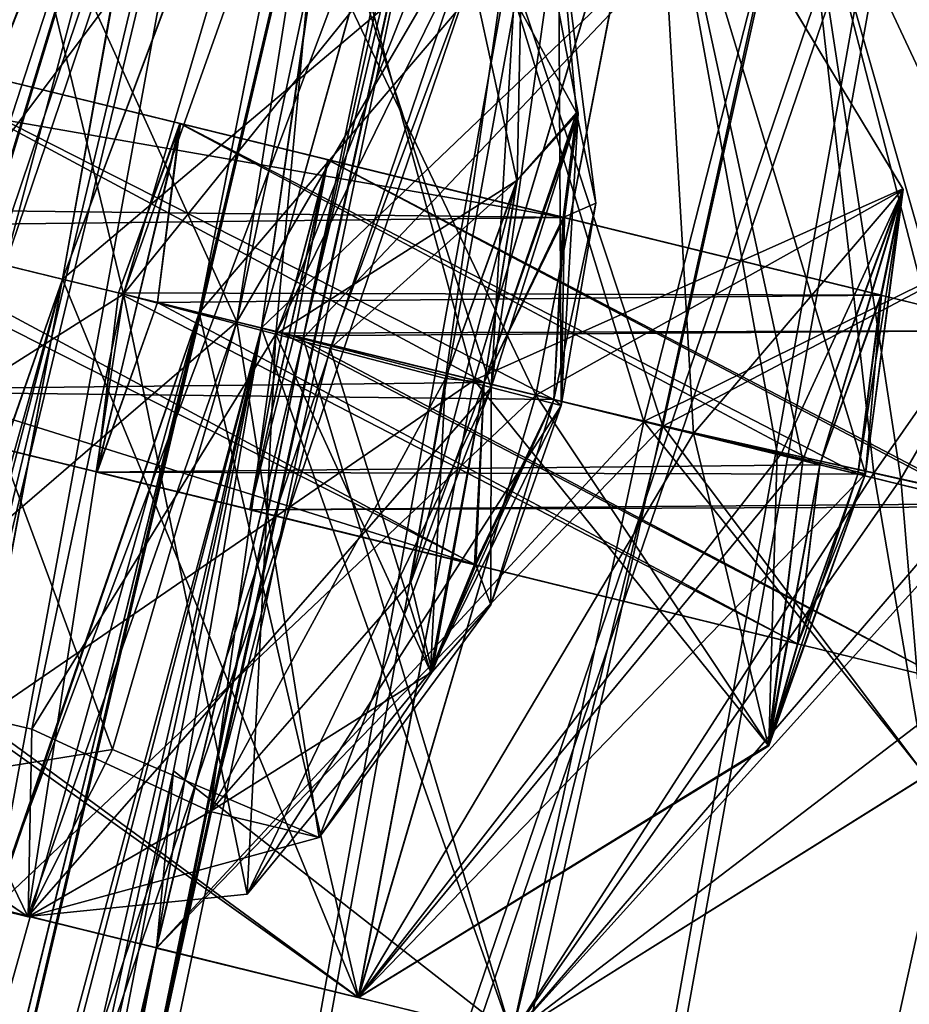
# Model space of a CAD drawing. Header units: millimetres. Extents: x -12 to 310, y -379 to 242.
# Tile 183 of 256: x 147.98 to 150.46, y 168.42 to 171.17. Entities that reach past the tile are written whole.
import ezdxf

# ---------------------------------------------------------------- set-up
doc = ezdxf.new("R2010")
doc.units = ezdxf.units.MM
doc.header["$LTSCALE"] = 65.185185
for name, color, linetype in [('5171', 7, 'CONTINUOUS'), ('5570', 7, 'CONTINUOUS'), ('5571', 7, 'CONTINUOUS'), ('5572', 7, 'CONTINUOUS'), ('5573', 7, 'CONTINUOUS'), ('5574', 7, 'CONTINUOUS'), ('5575', 7, 'CONTINUOUS'), ('5577', 7, 'CONTINUOUS'), ('5586', 7, 'CONTINUOUS'), ('5587', 7, 'CONTINUOUS'), ('5588', 7, 'CONTINUOUS'), ('5589', 7, 'CONTINUOUS'), ('5590', 7, 'CONTINUOUS'), ('5591', 7, 'CONTINUOUS'), ('5592', 7, 'CONTINUOUS'), ('5593', 7, 'CONTINUOUS'), ('5602', 7, 'CONTINUOUS'), ('5603', 7, 'CONTINUOUS'), ('5604', 7, 'CONTINUOUS'), ('5605', 7, 'CONTINUOUS'), ('5607', 7, 'CONTINUOUS'), ('5608', 7, 'CONTINUOUS'), ('5609', 7, 'CONTINUOUS'), ('5618', 7, 'CONTINUOUS'), ('5619', 7, 'CONTINUOUS'), ('5620', 7, 'CONTINUOUS'), ('5621', 7, 'CONTINUOUS'), ('5622', 7, 'CONTINUOUS'), ('5623', 7, 'CONTINUOUS'), ('5624', 7, 'CONTINUOUS'), ('5634', 7, 'CONTINUOUS'), ('5635', 7, 'CONTINUOUS'), ('5636', 7, 'CONTINUOUS'), ('5637', 7, 'CONTINUOUS'), ('5638', 7, 'CONTINUOUS'), ('5639', 7, 'CONTINUOUS'), ('5640', 7, 'CONTINUOUS'), ('5641', 7, 'CONTINUOUS'), ('5650', 7, 'CONTINUOUS'), ('5651', 7, 'CONTINUOUS'), ('5652', 7, 'CONTINUOUS'), ('5653', 7, 'CONTINUOUS'), ('5655', 7, 'CONTINUOUS'), ('5656', 7, 'CONTINUOUS'), ('5657', 7, 'CONTINUOUS'), ('5760', 7, 'CONTINUOUS'), ('5764', 7, 'CONTINUOUS'), ('5766', 7, 'CONTINUOUS')]:
    doc.layers.add(name, color=color, linetype=linetype)

msp = doc.modelspace()

# ---------------------------------------------------------------- linework, layer by layer
at = {"layer": '5171', "linetype": 'CONTINUOUS'}
for points in [[(145.6798, 163.313, -180.1891), (148.4458, 172.4162, -178.6147), (143.4688, 157.0943, -180.5575), (145.6798, 163.313, -180.1891)], [(148.4458, 172.4162, -178.6147), (148.0951, 170.443, -177.6891), (143.4688, 157.0943, -180.5575), (148.4458, 172.4162, -178.6147)], [(144.1025, 156.161, -156.4741), (148.4497, 172.4153, -155.2903), (145.6798, 163.313, -153.6891), (144.1025, 156.161, -156.4741)], [(148.4497, 172.4153, -155.2903), (144.1025, 156.161, -156.4741), (148.0951, 170.443, -156.1891), (148.4497, 172.4153, -155.2903)], [(147.714, 170.5364, -180.1891), (148.4458, 172.4162, -178.6147), (145.6798, 163.313, -180.1891), (147.714, 170.5364, -180.1891)], [(148.4497, 172.4153, -155.2903), (147.714, 170.5364, -153.6891), (145.6798, 163.313, -153.6891), (148.4497, 172.4153, -155.2903)], [(147.9287, 171.7787, -180.7222), (148.4458, 172.4162, -178.6147), (147.714, 170.5364, -180.1891), (147.9287, 171.7787, -180.7222)], [(147.714, 170.5364, -153.6891), (148.4497, 172.4153, -155.2903), (147.9279, 171.7649, -153.1699), (147.714, 170.5364, -153.6891)], [(148.0951, 170.443, -177.6891), (148.4458, 172.4162, -178.6147), (148.7132, 172.0924, -175.9961), (148.0951, 170.443, -177.6891)], [(148.7144, 172.0924, -157.8922), (148.4497, 172.4153, -155.2903), (148.0951, 170.443, -156.1891), (148.7144, 172.0924, -157.8922)], [(148.4763, 170.3496, -174.1891), (148.9353, 172.2963, -174.2796), (146.7626, 163.0477, -174.1891), (148.4763, 170.3496, -174.1891)], [(146.7626, 163.0477, -174.1891), (148.9353, 172.2963, -174.2796), (148.6495, 170.3072, -171.6891), (146.7626, 163.0477, -174.1891)], [(148.9382, 172.2956, -159.6335), (148.4763, 170.3496, -159.6891), (146.7626, 163.0477, -159.6891), (148.9382, 172.2956, -159.6335)], [(148.9382, 172.2956, -159.6335), (146.7626, 163.0477, -159.6891), (148.6495, 170.3072, -162.1891), (148.9382, 172.2956, -159.6335)], [(148.722, 171.5861, -174.724), (148.9353, 172.2963, -174.2796), (148.4763, 170.3496, -174.1891), (148.722, 171.5861, -174.724)], [(148.4763, 170.3496, -159.6891), (148.9382, 172.2956, -159.6335), (148.7207, 171.5772, -159.1634), (148.4763, 170.3496, -159.6891)], [(148.6495, 170.3072, -171.6891), (148.9353, 172.2963, -174.2796), (149.1199, 171.9934, -169.9727), (148.6495, 170.3072, -171.6891)], [(149.1206, 171.9935, -163.9278), (148.9382, 172.2956, -159.6335), (148.6495, 170.3072, -162.1891), (149.1206, 171.9935, -163.9278)], [(145.6909, 156.1031, -168.4394), (149.2259, 172.2251, -167.0134), (147.2729, 162.9226, -165.6891), (145.6909, 156.1031, -168.4394)], [(149.2259, 172.2251, -167.0134), (145.6909, 156.1031, -168.4394), (147.2729, 162.9226, -168.1891), (149.2259, 172.2251, -167.0134)], [(149.2259, 172.2251, -167.0134), (148.766, 170.2787, -165.6891), (147.2729, 162.9226, -165.6891), (149.2259, 172.2251, -167.0134)], [(148.766, 170.2787, -168.1891), (149.2259, 172.2251, -167.0134), (147.2729, 162.9226, -168.1891), (148.766, 170.2787, -168.1891)], [(148.766, 170.2787, -165.6891), (149.2259, 172.2251, -167.0134), (149.1206, 171.9935, -163.9278), (148.766, 170.2787, -165.6891)], [(149.0353, 171.5008, -168.7155), (149.2259, 172.2251, -167.0134), (148.766, 170.2787, -168.1891), (149.0353, 171.5008, -168.7155)], [(148.0951, 170.443, -177.6891), (146.1939, 163.187, -177.6891), (143.0649, 156.0488, -180.6307), (148.0951, 170.443, -177.6891)], [(143.4688, 157.0943, -180.5575), (148.0951, 170.443, -177.6891), (143.0649, 156.0488, -180.6307), (143.4688, 157.0943, -180.5575)], [(148.0951, 170.443, -156.1891), (144.1025, 156.161, -156.4741), (146.1939, 163.187, -156.1891), (148.0951, 170.443, -156.1891)], [(147.864, 169.2145, -156.7126), (148.0951, 170.443, -156.1891), (146.1939, 163.187, -156.1891), (147.864, 169.2145, -156.7126)], [(148.0951, 170.443, -177.6891), (147.8618, 169.1938, -177.1443), (146.1939, 163.187, -177.6891), (148.0951, 170.443, -177.6891)], [(146.7626, 163.0477, -159.6891), (148.4763, 170.3496, -159.6891), (146.9896, 164.2794, -159.1635), (146.7626, 163.0477, -159.6891)], [(146.9908, 164.2915, -174.7271), (148.4763, 170.3496, -174.1891), (146.7626, 163.0477, -174.1891), (146.9908, 164.2915, -174.7271)], [(147.9055, 168.6895, -175.8625), (148.4763, 170.3496, -174.1891), (146.9245, 164.8073, -176.0305), (147.9055, 168.6895, -175.8625)], [(146.9245, 164.8073, -176.0305), (148.4763, 170.3496, -174.1891), (146.9908, 164.2915, -174.7271), (146.9245, 164.8073, -176.0305)], [(148.4763, 170.3496, -159.6891), (147.9016, 168.6893, -157.9838), (146.9896, 164.2794, -159.1635), (148.4763, 170.3496, -159.6891)], [(144.9433, 156.5365, -174.4833), (146.7626, 163.0477, -174.1891), (148.6495, 170.3072, -171.6891), (144.9433, 156.5365, -174.4833)], [(144.9433, 156.5365, -174.4833), (148.6495, 170.3072, -171.6891), (147.0538, 162.9763, -171.6891), (144.9433, 156.5365, -174.4833)], [(146.7626, 163.0477, -159.6891), (145.3764, 156.0731, -162.4427), (148.6495, 170.3072, -162.1891), (146.7626, 163.0477, -159.6891)], [(148.6495, 170.3072, -162.1891), (145.3764, 156.0731, -162.4427), (147.0538, 162.9763, -162.1891), (148.6495, 170.3072, -162.1891)], [(148.3556, 168.5775, -163.954), (148.6495, 170.3072, -162.1891), (147.0538, 162.9763, -162.1891), (148.3556, 168.5775, -163.954)], [(148.6495, 170.3072, -171.6891), (148.4039, 169.0722, -171.1557), (147.0538, 162.9763, -171.6891), (148.6495, 170.3072, -171.6891)], [(147.2729, 162.9226, -165.6891), (148.766, 170.2787, -165.6891), (147.5064, 164.1487, -165.1675), (147.2729, 162.9226, -165.6891)], [(147.5082, 164.1598, -168.7223), (148.766, 170.2787, -168.1891), (147.2729, 162.9226, -168.1891), (147.5082, 164.1598, -168.7223)], [(148.766, 170.2787, -165.6891), (148.3556, 168.5775, -163.954), (147.5064, 164.1487, -165.1675), (148.766, 170.2787, -165.6891)], [(148.3565, 168.5776, -169.9023), (148.766, 170.2787, -168.1891), (147.5082, 164.1598, -168.7223), (148.3565, 168.5776, -169.9023)], [(147.0538, 162.9763, -171.6891), (148.4039, 169.0722, -171.1557), (147.5482, 164.6559, -169.9977), (147.0538, 162.9763, -171.6891)], [(148.4039, 169.0722, -171.1557), (148.3565, 168.5776, -169.9023), (147.5482, 164.6559, -169.9977), (148.4039, 169.0722, -171.1557)], [(147.5497, 164.6562, -163.905), (148.3556, 168.5775, -163.954), (147.0538, 162.9763, -162.1891), (147.5497, 164.6562, -163.905)], [(147.5064, 164.1487, -165.1675), (148.3556, 168.5775, -163.954), (147.5497, 164.6562, -163.905), (147.5064, 164.1487, -165.1675)], [(147.5482, 164.6559, -169.9977), (148.3565, 168.5776, -169.9023), (147.5082, 164.1598, -168.7223), (147.5482, 164.6559, -169.9977)]]:
    msp.add_3dface(points, dxfattribs=at)
at = {"layer": '5570', "linetype": 'CONTINUOUS'}
for points in [[(147.8092, 172.3144, -151.8976), (147.0089, 170.7092, -150.1891), (148.6165, 171.5923, -150.7046), (147.8092, 172.3144, -151.8976)], [(147.714, 170.5364, -153.6891), (147.9279, 171.7649, -153.1699), (148.5814, 170.3239, -153.6891), (147.714, 170.5364, -153.6891)], [(148.5814, 170.3239, -153.6891), (147.9279, 171.7649, -153.1699), (148.8385, 171.5374, -153.1742), (148.5814, 170.3239, -153.6891)], [(147.0089, 170.7092, -150.1891), (148.2647, 170.4015, -150.1891), (148.6165, 171.5923, -150.7046), (147.0089, 170.7092, -150.1891)]]:
    msp.add_3dface(points, dxfattribs=at)
at = {"layer": '5571', "linetype": 'CONTINUOUS'}
for points in [[(148.6165, 171.5923, -150.7046), (148.2647, 170.4015, -150.1891), (149.1823, 171.541, -151.0636), (148.6165, 171.5923, -150.7046)], [(149.1823, 171.541, -151.0636), (148.2647, 170.4015, -150.1891), (148.6894, 170.29, -150.2968), (149.1823, 171.541, -151.0636)], [(148.5814, 170.3239, -153.6891), (148.8385, 171.5374, -153.1742), (149.29, 170.1411, -153.3447), (148.5814, 170.3239, -153.6891)], [(149.1823, 171.541, -151.0636), (148.6894, 170.29, -150.2968), (149.3622, 170.7184, -151.1906), (149.1823, 171.541, -151.0636)], [(149.29, 170.1411, -153.3447), (148.8385, 171.5374, -153.1742), (149.4782, 171.47, -152.572), (149.29, 170.1411, -153.3447)], [(149.4782, 171.47, -152.572), (149.1823, 171.541, -151.0636), (149.5278, 170.9073, -151.7401), (149.4782, 171.47, -152.572)], [(149.5278, 170.9073, -151.7401), (149.1823, 171.541, -151.0636), (149.3622, 170.7184, -151.1906), (149.5278, 170.9073, -151.7401)], [(149.29, 170.1411, -153.3447), (149.4782, 171.47, -152.572), (149.4851, 170.0908, -152.5616), (149.29, 170.1411, -153.3447)], [(149.4851, 170.0908, -152.5616), (149.4782, 171.47, -152.572), (149.5824, 170.6555, -152.3217), (149.4851, 170.0908, -152.5616)], [(149.5824, 170.6555, -152.3217), (149.4782, 171.47, -152.572), (149.5278, 170.9073, -151.7401), (149.5824, 170.6555, -152.3217)], [(149.3622, 170.7184, -151.1906), (148.6894, 170.29, -150.2968), (148.8412, 170.2502, -150.3995), (149.3622, 170.7184, -151.1906)], [(149.1626, 170.1658, -150.9374), (149.3622, 170.7184, -151.1906), (148.8412, 170.2502, -150.3995), (149.1626, 170.1658, -150.9374)]]:
    msp.add_3dface(points, dxfattribs=at)
at = {"layer": '5572', "linetype": 'CONTINUOUS'}
for points in [[(148.6894, 170.29, -150.2968), (148.2647, 170.4015, -150.1891), (148.0089, 169.1877, -150.704), (148.6894, 170.29, -150.2968)], [(148.2341, 169.1317, -153.1734), (148.5814, 170.3239, -153.6891), (148.8104, 168.8863, -152.5737), (148.2341, 169.1317, -153.1734)], [(148.5814, 170.3239, -153.6891), (149.29, 170.1411, -153.3447), (148.8104, 168.8863, -152.5737), (148.5814, 170.3239, -153.6891)], [(148.6894, 170.29, -150.2968), (148.0089, 169.1877, -150.704), (148.5067, 168.9584, -151.0671), (148.6894, 170.29, -150.2968)], [(148.8412, 170.2502, -150.3995), (148.6894, 170.29, -150.2968), (148.5067, 168.9584, -151.0671), (148.8412, 170.2502, -150.3995)], [(149.1626, 170.1658, -150.9374), (148.8412, 170.2502, -150.3995), (148.5067, 168.9584, -151.0671), (149.1626, 170.1658, -150.9374)], [(149.1626, 170.1658, -150.9374), (148.5067, 168.9584, -151.0671), (149.0663, 169.5984, -151.1785), (149.1626, 170.1658, -150.9374)], [(148.8104, 168.8863, -152.5737), (149.29, 170.1411, -153.3447), (149.2892, 169.5352, -152.305), (148.8104, 168.8863, -152.5737)], [(149.29, 170.1411, -153.3447), (149.4851, 170.0908, -152.5616), (149.2892, 169.5352, -152.305), (149.29, 170.1411, -153.3447)], [(149.0663, 169.5984, -151.1785), (148.5067, 168.9584, -151.0671), (149.126, 169.3476, -151.7593), (149.0663, 169.5984, -151.1785)], [(149.126, 169.3476, -151.7593), (148.8104, 168.8863, -152.5737), (149.2892, 169.5352, -152.305), (149.126, 169.3476, -151.7593)], [(148.5067, 168.9584, -151.0671), (148.8104, 168.8863, -152.5737), (149.126, 169.3476, -151.7593), (148.5067, 168.9584, -151.0671)], [(148.0089, 169.1877, -150.704), (147.9989, 168.6649, -151.945), (148.5067, 168.9584, -151.0671), (148.0089, 169.1877, -150.704)], [(147.9989, 168.6649, -151.945), (148.2341, 169.1317, -153.1734), (148.8104, 168.8863, -152.5737), (147.9989, 168.6649, -151.945)], [(148.5067, 168.9584, -151.0671), (147.9989, 168.6649, -151.945), (148.8104, 168.8863, -152.5737), (148.5067, 168.9584, -151.0671)]]:
    msp.add_3dface(points, dxfattribs=at)
at = {"layer": '5573', "linetype": 'CONTINUOUS'}
for points in [[(147.0089, 170.7092, -150.1891), (146.8011, 169.4731, -150.7144), (148.2647, 170.4015, -150.1891), (147.0089, 170.7092, -150.1891)], [(146.9467, 168.9239, -152.0028), (147.714, 170.5364, -153.6891), (148.2341, 169.1317, -153.1734), (146.9467, 168.9239, -152.0028)], [(147.714, 170.5364, -153.6891), (148.5814, 170.3239, -153.6891), (148.2341, 169.1317, -153.1734), (147.714, 170.5364, -153.6891)], [(148.2647, 170.4015, -150.1891), (146.8011, 169.4731, -150.7144), (148.0089, 169.1877, -150.704), (148.2647, 170.4015, -150.1891)], [(146.8011, 169.4731, -150.7144), (146.9467, 168.9239, -152.0028), (147.9989, 168.6649, -151.945), (146.8011, 169.4731, -150.7144)], [(146.8011, 169.4731, -150.7144), (147.9989, 168.6649, -151.945), (148.0089, 169.1877, -150.704), (146.8011, 169.4731, -150.7144)], [(146.9467, 168.9239, -152.0028), (148.2341, 169.1317, -153.1734), (147.9989, 168.6649, -151.945), (146.9467, 168.9239, -152.0028)]]:
    msp.add_3dface(points, dxfattribs=at)
at = {"layer": '5574', "linetype": 'CONTINUOUS'}
for points in [[(149.5278, 170.9073, -151.7401), (149.3622, 170.7184, -151.1906), (149.2703, 170.1551, -151.4391), (149.5278, 170.9073, -151.7401)], [(149.5278, 170.9073, -151.7401), (149.2703, 170.1551, -151.4391), (149.4907, 170.6155, -151.9196), (149.5278, 170.9073, -151.7401)], [(149.5824, 170.6555, -152.3217), (149.5278, 170.9073, -151.7401), (149.4907, 170.6155, -151.9196), (149.5824, 170.6555, -152.3217)], [(149.3622, 170.7184, -151.1906), (149.1626, 170.1658, -150.9374), (149.0663, 169.5984, -151.1785), (149.3622, 170.7184, -151.1906)], [(149.3622, 170.7184, -151.1906), (149.0663, 169.5984, -151.1785), (149.2703, 170.1551, -151.4391), (149.3622, 170.7184, -151.1906)], [(149.4851, 170.0908, -152.5616), (149.5824, 170.6555, -152.3217), (149.4652, 170.1073, -152.4391), (149.4851, 170.0908, -152.5616)], [(149.4652, 170.1073, -152.4391), (149.5824, 170.6555, -152.3217), (149.4907, 170.6155, -151.9196), (149.4652, 170.1073, -152.4391)], [(149.0663, 169.5984, -151.1785), (149.126, 169.3476, -151.7593), (149.2703, 170.1551, -151.4391), (149.0663, 169.5984, -151.1785)], [(149.2703, 170.1551, -151.4391), (149.126, 169.3476, -151.7593), (149.2476, 169.6463, -151.9609), (149.2703, 170.1551, -151.4391)], [(149.2476, 169.6463, -151.9609), (149.2892, 169.5352, -152.305), (149.4652, 170.1073, -152.4391), (149.2476, 169.6463, -151.9609)], [(149.2892, 169.5352, -152.305), (149.4851, 170.0908, -152.5616), (149.4652, 170.1073, -152.4391), (149.2892, 169.5352, -152.305)], [(149.126, 169.3476, -151.7593), (149.2892, 169.5352, -152.305), (149.2476, 169.6463, -151.9609), (149.126, 169.3476, -151.7593)]]:
    msp.add_3dface(points, dxfattribs=at)
at = {"layer": '5575', "linetype": 'CONTINUOUS'}
for points in [[(147.2842, 170.6417, -151.4391), (149.2476, 169.6463, -151.9609), (147.2244, 170.2809, -151.5971), (147.2842, 170.6417, -151.4391)], [(149.2703, 170.1551, -151.4391), (149.2476, 169.6463, -151.9609), (147.2842, 170.6417, -151.4391), (149.2703, 170.1551, -151.4391)], [(149.4652, 170.1073, -152.4391), (147.4857, 170.5924, -152.4391), (147.2654, 170.1323, -151.9658), (149.4652, 170.1073, -152.4391)], [(147.2244, 170.2809, -151.5971), (149.2476, 169.6463, -151.9609), (147.2654, 170.1323, -151.9658), (147.2244, 170.2809, -151.5971)], [(149.2476, 169.6463, -151.9609), (149.4652, 170.1073, -152.4391), (147.2654, 170.1323, -151.9658), (149.2476, 169.6463, -151.9609)]]:
    msp.add_3dface(points, dxfattribs=at)
at = {"layer": '5577', "linetype": 'CONTINUOUS'}
for points in [[(149.2703, 170.1551, -151.4391), (147.2842, 170.6417, -151.4391), (147.507, 171.1013, -151.913), (149.2703, 170.1551, -151.4391)], [(149.4907, 170.6155, -151.9196), (149.2703, 170.1551, -151.4391), (147.507, 171.1013, -151.913), (149.4907, 170.6155, -151.9196)], [(149.4907, 170.6155, -151.9196), (147.507, 171.1013, -151.913), (147.5462, 170.9543, -152.2799), (149.4907, 170.6155, -151.9196)], [(147.4857, 170.5924, -152.4391), (149.4907, 170.6155, -151.9196), (147.5462, 170.9543, -152.2799), (147.4857, 170.5924, -152.4391)], [(149.4652, 170.1073, -152.4391), (149.4907, 170.6155, -151.9196), (147.4857, 170.5924, -152.4391), (149.4652, 170.1073, -152.4391)]]:
    msp.add_3dface(points, dxfattribs=at)
at = {"layer": '5586', "linetype": 'CONTINUOUS'}
for points in [[(148.7144, 172.0924, -157.8922), (148.0951, 170.443, -156.1891), (149.7467, 171.8401, -157.9342), (148.7144, 172.0924, -157.8922)], [(148.0951, 170.443, -156.1891), (149.2429, 170.1618, -156.1891), (149.7467, 171.8401, -157.9342), (148.0951, 170.443, -156.1891)], [(149.4144, 170.1198, -159.6891), (148.7207, 171.5772, -159.1634), (149.7467, 171.8401, -157.9342), (149.4144, 170.1198, -159.6891)], [(148.4763, 170.3496, -159.6891), (148.7207, 171.5772, -159.1634), (149.4144, 170.1198, -159.6891), (148.4763, 170.3496, -159.6891)]]:
    msp.add_3dface(points, dxfattribs=at)
at = {"layer": '5587', "linetype": 'CONTINUOUS'}
for points in [[(149.7467, 171.8401, -157.9342), (149.2429, 170.1618, -156.1891), (150.4381, 170.6951, -157.8308), (149.7467, 171.8401, -157.9342)], [(149.4144, 170.1198, -159.6891), (149.7467, 171.8401, -157.9342), (150.0875, 169.9593, -159.3898), (149.4144, 170.1198, -159.6891)], [(150.0875, 169.9593, -159.3898), (149.7467, 171.8401, -157.9342), (150.334, 169.9006, -158.6453), (150.0875, 169.9593, -159.3898)], [(150.334, 169.9006, -158.6453), (149.7467, 171.8401, -157.9342), (150.4381, 170.6951, -157.8308), (150.334, 169.9006, -158.6453)], [(150.4381, 170.6951, -157.8308), (149.2429, 170.1618, -156.1891), (149.8548, 170.0126, -156.428), (150.4381, 170.6951, -157.8308)], [(150.1591, 169.9384, -157.0245), (150.4381, 170.6951, -157.8308), (149.8548, 170.0126, -156.428), (150.1591, 169.9384, -157.0245)]]:
    msp.add_3dface(points, dxfattribs=at)
at = {"layer": '5588', "linetype": 'CONTINUOUS'}
for points in [[(149.8548, 170.0126, -156.428), (149.2429, 170.1618, -156.1891), (148.9199, 168.4392, -157.9441), (149.8548, 170.0126, -156.428)], [(148.9199, 168.4392, -157.9441), (149.4144, 170.1198, -159.6891), (150.0641, 169.1412, -157.8372), (148.9199, 168.4392, -157.9441)], [(149.4144, 170.1198, -159.6891), (150.0875, 169.9593, -159.3898), (150.0641, 169.1412, -157.8372), (149.4144, 170.1198, -159.6891)], [(150.1591, 169.9384, -157.0245), (149.8548, 170.0126, -156.428), (148.9199, 168.4392, -157.9441), (150.1591, 169.9384, -157.0245)], [(150.0875, 169.9593, -159.3898), (150.334, 169.9006, -158.6453), (150.0641, 169.1412, -157.8372), (150.0875, 169.9593, -159.3898)], [(150.1591, 169.9384, -157.0245), (148.9199, 168.4392, -157.9441), (150.0641, 169.1412, -157.8372), (150.1591, 169.9384, -157.0245)]]:
    msp.add_3dface(points, dxfattribs=at)
at = {"layer": '5589', "linetype": 'CONTINUOUS'}
for points in [[(148.0951, 170.443, -156.1891), (147.864, 169.2145, -156.7126), (149.2429, 170.1618, -156.1891), (148.0951, 170.443, -156.1891)], [(147.9016, 168.6893, -157.9838), (148.4763, 170.3496, -159.6891), (148.9199, 168.4392, -157.9441), (147.9016, 168.6893, -157.9838)], [(148.4763, 170.3496, -159.6891), (149.4144, 170.1198, -159.6891), (148.9199, 168.4392, -157.9441), (148.4763, 170.3496, -159.6891)], [(149.2429, 170.1618, -156.1891), (147.864, 169.2145, -156.7126), (148.9199, 168.4392, -157.9441), (149.2429, 170.1618, -156.1891)], [(147.864, 169.2145, -156.7126), (147.9016, 168.6893, -157.9838), (148.9199, 168.4392, -157.9441), (147.864, 169.2145, -156.7126)]]:
    msp.add_3dface(points, dxfattribs=at)
at = {"layer": '5590', "linetype": 'CONTINUOUS'}
for points in [[(150.4381, 170.6951, -157.8308), (150.1591, 169.9384, -157.0245), (150.2067, 169.9256, -157.4391), (150.4381, 170.6951, -157.8308)], [(150.4381, 170.6951, -157.8308), (150.2067, 169.9256, -157.4391), (150.3766, 170.3985, -157.9225), (150.4381, 170.6951, -157.8308)], [(150.334, 169.9006, -158.6453), (150.4381, 170.6951, -157.8308), (150.3124, 169.8997, -158.4391), (150.334, 169.9006, -158.6453)], [(150.3124, 169.8997, -158.4391), (150.4381, 170.6951, -157.8308), (150.3766, 170.3985, -157.9225), (150.3124, 169.8997, -158.4391)], [(150.1591, 169.9384, -157.0245), (150.0641, 169.1412, -157.8372), (150.2067, 169.9256, -157.4391), (150.1591, 169.9384, -157.0245)], [(150.2067, 169.9256, -157.4391), (150.0641, 169.1412, -157.8372), (150.1452, 169.426, -157.9475), (150.2067, 169.9256, -157.4391)], [(150.0641, 169.1412, -157.8372), (150.334, 169.9006, -158.6453), (150.1452, 169.426, -157.9475), (150.0641, 169.1412, -157.8372)], [(150.1452, 169.426, -157.9475), (150.334, 169.9006, -158.6453), (150.3124, 169.8997, -158.4391), (150.1452, 169.426, -157.9475)]]:
    msp.add_3dface(points, dxfattribs=at)
at = {"layer": '5591', "linetype": 'CONTINUOUS'}
for points in [[(148.2508, 170.4049, -157.4391), (150.1452, 169.426, -157.9475), (148.1916, 169.9049, -157.9569), (148.2508, 170.4049, -157.4391)], [(150.2067, 169.9256, -157.4391), (150.1452, 169.426, -157.9475), (148.2508, 170.4049, -157.4391), (150.2067, 169.9256, -157.4391)], [(150.3124, 169.8997, -158.4391), (148.3595, 170.3783, -158.4391), (148.1916, 169.9049, -157.9569), (150.3124, 169.8997, -158.4391)], [(150.1452, 169.426, -157.9475), (150.3124, 169.8997, -158.4391), (148.1916, 169.9049, -157.9569), (150.1452, 169.426, -157.9475)]]:
    msp.add_3dface(points, dxfattribs=at)
at = {"layer": '5592', "linetype": 'CONTINUOUS'}
for points in [[(148.1916, 169.9049, -157.9569), (148.3595, 170.3783, -158.4391), (148.4224, 170.8773, -157.9217), (148.1916, 169.9049, -157.9569)], [(148.2508, 170.4049, -157.4391), (148.1916, 169.9049, -157.9569), (148.4224, 170.8773, -157.9217), (148.2508, 170.4049, -157.4391)]]:
    msp.add_3dface(points, dxfattribs=at)
at = {"layer": '5593', "linetype": 'CONTINUOUS'}
for points in [[(150.2067, 169.9256, -157.4391), (148.2508, 170.4049, -157.4391), (148.4224, 170.8773, -157.9217), (150.2067, 169.9256, -157.4391)], [(148.3595, 170.3783, -158.4391), (150.3766, 170.3985, -157.9225), (148.4224, 170.8773, -157.9217), (148.3595, 170.3783, -158.4391)], [(150.3766, 170.3985, -157.9225), (150.2067, 169.9256, -157.4391), (148.4224, 170.8773, -157.9217), (150.3766, 170.3985, -157.9225)], [(150.3124, 169.8997, -158.4391), (150.3766, 170.3985, -157.9225), (148.3595, 170.3783, -158.4391), (150.3124, 169.8997, -158.4391)]]:
    msp.add_3dface(points, dxfattribs=at)
at = {"layer": '5602', "linetype": 'CONTINUOUS'}
for points in [[(149.1206, 171.9935, -163.9278), (148.6495, 170.3072, -162.1891), (150.1491, 171.7415, -163.9387), (149.1206, 171.9935, -163.9278)], [(148.766, 170.2787, -165.6891), (149.1206, 171.9935, -163.9278), (149.7686, 170.033, -165.6891), (148.766, 170.2787, -165.6891)], [(149.7686, 170.033, -165.6891), (149.1206, 171.9935, -163.9278), (150.1491, 171.7415, -163.9387), (149.7686, 170.033, -165.6891)], [(148.6495, 170.3072, -162.1891), (149.7161, 170.0458, -162.1891), (150.1491, 171.7415, -163.9387), (148.6495, 170.3072, -162.1891)]]:
    msp.add_3dface(points, dxfattribs=at)
at = {"layer": '5603', "linetype": 'CONTINUOUS'}
for points in [[(150.1491, 171.7415, -163.9387), (149.7161, 170.0458, -162.1891), (150.8478, 170.6051, -163.8996), (150.1491, 171.7415, -163.9387)], [(149.7686, 170.033, -165.6891), (150.1491, 171.7415, -163.9387), (150.4324, 169.8859, -165.4025), (149.7686, 170.033, -165.6891)], [(150.4324, 169.8859, -165.4025), (150.1491, 171.7415, -163.9387), (150.6959, 169.8276, -164.7159), (150.4324, 169.8859, -165.4025)], [(150.6959, 169.8276, -164.7159), (150.1491, 171.7415, -163.9387), (150.8478, 170.6051, -163.8996), (150.6959, 169.8276, -164.7159)], [(150.8478, 170.6051, -163.8996), (149.7161, 170.0458, -162.1891), (150.3572, 169.9017, -162.4531), (150.8478, 170.6051, -163.8996)], [(150.6421, 169.8377, -163.0981), (150.8478, 170.6051, -163.8996), (150.3572, 169.9017, -162.4531), (150.6421, 169.8377, -163.0981)]]:
    msp.add_3dface(points, dxfattribs=at)
at = {"layer": '5604', "linetype": 'CONTINUOUS'}
for points in [[(150.3572, 169.9017, -162.4531), (149.7161, 170.0458, -162.1891), (149.3483, 168.3342, -163.9396), (150.3572, 169.9017, -162.4531)], [(149.3483, 168.3342, -163.9396), (149.7686, 170.033, -165.6891), (150.5027, 169.0572, -163.9102), (149.3483, 168.3342, -163.9396)], [(149.7686, 170.033, -165.6891), (150.4324, 169.8859, -165.4025), (150.5027, 169.0572, -163.9102), (149.7686, 170.033, -165.6891)], [(150.6421, 169.8377, -163.0981), (150.3572, 169.9017, -162.4531), (149.3483, 168.3342, -163.9396), (150.6421, 169.8377, -163.0981)], [(150.4324, 169.8859, -165.4025), (150.6959, 169.8276, -164.7159), (150.5027, 169.0572, -163.9102), (150.4324, 169.8859, -165.4025)], [(150.6421, 169.8377, -163.0981), (149.3483, 168.3342, -163.9396), (150.5027, 169.0572, -163.9102), (150.6421, 169.8377, -163.0981)]]:
    msp.add_3dface(points, dxfattribs=at)
at = {"layer": '5605', "linetype": 'CONTINUOUS'}
for points in [[(148.6495, 170.3072, -162.1891), (148.3556, 168.5775, -163.954), (149.7161, 170.0458, -162.1891), (148.6495, 170.3072, -162.1891)], [(148.3556, 168.5775, -163.954), (148.766, 170.2787, -165.6891), (149.3483, 168.3342, -163.9396), (148.3556, 168.5775, -163.954)], [(148.766, 170.2787, -165.6891), (149.7686, 170.033, -165.6891), (149.3483, 168.3342, -163.9396), (148.766, 170.2787, -165.6891)], [(149.7161, 170.0458, -162.1891), (148.3556, 168.5775, -163.954), (149.3483, 168.3342, -163.9396), (149.7161, 170.0458, -162.1891)]]:
    msp.add_3dface(points, dxfattribs=at)
at = {"layer": '5607', "linetype": 'CONTINUOUS'}
for points in [[(148.7073, 170.293, -163.4391), (150.5617, 169.3238, -163.9402), (148.6176, 169.8003, -163.9454), (148.7073, 170.293, -163.4391)], [(150.6843, 169.8086, -164.4391), (148.7405, 170.2849, -164.4391), (148.6176, 169.8003, -163.9454), (150.6843, 169.8086, -164.4391)], [(150.6518, 169.8166, -163.4391), (150.5617, 169.3238, -163.9402), (148.7073, 170.293, -163.4391), (150.6518, 169.8166, -163.4391)], [(150.5617, 169.3238, -163.9402), (150.6843, 169.8086, -164.4391), (148.6176, 169.8003, -163.9454), (150.5617, 169.3238, -163.9402)]]:
    msp.add_3dface(points, dxfattribs=at)
at = {"layer": '5608', "linetype": 'CONTINUOUS'}
for points in [[(148.6176, 169.8003, -163.9454), (148.7405, 170.2849, -164.4391), (148.8351, 170.7764, -163.9317), (148.6176, 169.8003, -163.9454)], [(148.7073, 170.293, -163.4391), (148.6176, 169.8003, -163.9454), (148.8351, 170.7764, -163.9317), (148.7073, 170.293, -163.4391)]]:
    msp.add_3dface(points, dxfattribs=at)
at = {"layer": '5609', "linetype": 'CONTINUOUS'}
for points in [[(150.6518, 169.8166, -163.4391), (148.7073, 170.293, -163.4391), (148.8351, 170.7764, -163.9317), (150.6518, 169.8166, -163.4391)], [(148.7405, 170.2849, -164.4391), (150.7791, 170.3001, -163.9351), (148.8351, 170.7764, -163.9317), (148.7405, 170.2849, -164.4391)], [(150.7791, 170.3001, -163.9351), (150.6518, 169.8166, -163.4391), (148.8351, 170.7764, -163.9317), (150.7791, 170.3001, -163.9351)], [(150.6843, 169.8086, -164.4391), (150.7791, 170.3001, -163.9351), (148.7405, 170.2849, -164.4391), (150.6843, 169.8086, -164.4391)]]:
    msp.add_3dface(points, dxfattribs=at)
at = {"layer": '5618', "linetype": 'CONTINUOUS'}
for points in [[(147.0089, 170.7092, -183.6891), (147.8011, 172.315, -182.0199), (148.2647, 170.4015, -183.6891), (147.0089, 170.7092, -183.6891)], [(148.2647, 170.4015, -183.6891), (147.8011, 172.315, -182.0199), (148.8542, 172.0588, -181.9322), (148.2647, 170.4015, -183.6891)], [(147.9287, 171.7787, -180.7222), (147.714, 170.5364, -180.1891), (148.8542, 172.0588, -181.9322), (147.9287, 171.7787, -180.7222)], [(147.714, 170.5364, -180.1891), (148.5814, 170.3239, -180.1891), (148.8542, 172.0588, -181.9322), (147.714, 170.5364, -180.1891)]]:
    msp.add_3dface(points, dxfattribs=at)
at = {"layer": '5619', "linetype": 'CONTINUOUS'}
for points in [[(148.2647, 170.4015, -183.6891), (148.8542, 172.0588, -181.9322), (148.6894, 170.29, -183.5815), (148.2647, 170.4015, -183.6891)], [(148.8542, 172.0588, -181.9322), (148.5814, 170.3239, -180.1891), (149.3826, 171.6995, -182.0622), (148.8542, 172.0588, -181.9322)], [(148.6894, 170.29, -183.5815), (148.8542, 172.0588, -181.9322), (149.3826, 171.6995, -182.0622), (148.6894, 170.29, -183.5815)], [(149.3826, 171.6995, -182.0622), (148.5814, 170.3239, -180.1891), (149.29, 170.1411, -180.5336), (149.3826, 171.6995, -182.0622)], [(148.6894, 170.29, -183.5815), (149.3826, 171.6995, -182.0622), (148.8412, 170.2502, -183.4787), (148.6894, 170.29, -183.5815)], [(148.8412, 170.2502, -183.4787), (149.3826, 171.6995, -182.0622), (149.1626, 170.1658, -182.9408), (148.8412, 170.2502, -183.4787)], [(149.1626, 170.1658, -182.9408), (149.3826, 171.6995, -182.0622), (149.3624, 170.7189, -182.6871), (149.1626, 170.1658, -182.9408)], [(149.3826, 171.6995, -182.0622), (149.29, 170.1411, -180.5336), (149.5328, 170.906, -182.1126), (149.3826, 171.6995, -182.0622)], [(149.3624, 170.7189, -182.6871), (149.3826, 171.6995, -182.0622), (149.5328, 170.906, -182.1126), (149.3624, 170.7189, -182.6871)], [(149.5328, 170.906, -182.1126), (149.29, 170.1411, -180.5336), (149.4851, 170.0908, -181.3166), (149.5328, 170.906, -182.1126)]]:
    msp.add_3dface(points, dxfattribs=at)
at = {"layer": '5620', "linetype": 'CONTINUOUS'}
for points in [[(147.9977, 168.6651, -181.9463), (148.2647, 170.4015, -183.6891), (148.6101, 168.7275, -182.0574), (147.9977, 168.6651, -181.9463)], [(148.2647, 170.4015, -183.6891), (148.6894, 170.29, -183.5815), (148.6101, 168.7275, -182.0574), (148.2647, 170.4015, -183.6891)], [(149.29, 170.1411, -180.5336), (148.5814, 170.3239, -180.1891), (147.9977, 168.6651, -181.9463), (149.29, 170.1411, -180.5336)], [(148.6101, 168.7275, -182.0574), (148.6894, 170.29, -183.5815), (149.1212, 169.3488, -182.1428), (148.6101, 168.7275, -182.0574)], [(148.6894, 170.29, -183.5815), (148.8412, 170.2502, -183.4787), (149.1212, 169.3488, -182.1428), (148.6894, 170.29, -183.5815)], [(148.8412, 170.2502, -183.4787), (149.1626, 170.1658, -182.9408), (149.1212, 169.3488, -182.1428), (148.8412, 170.2502, -183.4787)], [(149.29, 170.1411, -180.5336), (147.9977, 168.6651, -181.9463), (148.6101, 168.7275, -182.0574), (149.29, 170.1411, -180.5336)], [(149.4851, 170.0908, -181.3166), (149.29, 170.1411, -180.5336), (148.6101, 168.7275, -182.0574), (149.4851, 170.0908, -181.3166)], [(149.4851, 170.0908, -181.3166), (148.6101, 168.7275, -182.0574), (149.1212, 169.3488, -182.1428), (149.4851, 170.0908, -181.3166)]]:
    msp.add_3dface(points, dxfattribs=at)
at = {"layer": '5621', "linetype": 'CONTINUOUS'}
for points in [[(146.8004, 169.4567, -183.1472), (147.0089, 170.7092, -183.6891), (147.9977, 168.6651, -181.9463), (146.8004, 169.4567, -183.1472)], [(147.0089, 170.7092, -183.6891), (148.2647, 170.4015, -183.6891), (147.9977, 168.6651, -181.9463), (147.0089, 170.7092, -183.6891)], [(147.714, 170.5364, -180.1891), (146.9554, 168.9237, -181.8357), (148.5814, 170.3239, -180.1891), (147.714, 170.5364, -180.1891)], [(148.5814, 170.3239, -180.1891), (146.9554, 168.9237, -181.8357), (147.9977, 168.6651, -181.9463), (148.5814, 170.3239, -180.1891)], [(146.9554, 168.9237, -181.8357), (146.8004, 169.4567, -183.1472), (147.9977, 168.6651, -181.9463), (146.9554, 168.9237, -181.8357)]]:
    msp.add_3dface(points, dxfattribs=at)
at = {"layer": '5622', "linetype": 'CONTINUOUS'}
for points in [[(149.3624, 170.7189, -182.6871), (149.5328, 170.906, -182.1126), (149.2703, 170.1551, -182.4391), (149.3624, 170.7189, -182.6871)], [(149.2703, 170.1551, -182.4391), (149.5328, 170.906, -182.1126), (149.4946, 170.6149, -181.9389), (149.2703, 170.1551, -182.4391)], [(149.5328, 170.906, -182.1126), (149.4851, 170.0908, -181.3166), (149.4946, 170.6149, -181.9389), (149.5328, 170.906, -182.1126)], [(149.1626, 170.1658, -182.9408), (149.3624, 170.7189, -182.6871), (149.2703, 170.1551, -182.4391), (149.1626, 170.1658, -182.9408)], [(149.4946, 170.6149, -181.9389), (149.4851, 170.0908, -181.3166), (149.4652, 170.1073, -181.4391), (149.4946, 170.6149, -181.9389)], [(149.1212, 169.3488, -182.1428), (149.1626, 170.1658, -182.9408), (149.2703, 170.1551, -182.4391), (149.1212, 169.3488, -182.1428)], [(149.1212, 169.3488, -182.1428), (149.2703, 170.1551, -182.4391), (149.2434, 169.6469, -181.9384), (149.1212, 169.3488, -182.1428)], [(149.4851, 170.0908, -181.3166), (149.1212, 169.3488, -182.1428), (149.4652, 170.1073, -181.4391), (149.4851, 170.0908, -181.3166)], [(149.4652, 170.1073, -181.4391), (149.1212, 169.3488, -182.1428), (149.2434, 169.6469, -181.9384), (149.4652, 170.1073, -181.4391)]]:
    msp.add_3dface(points, dxfattribs=at)
at = {"layer": '5623', "linetype": 'CONTINUOUS'}
for points in [[(147.2618, 170.1325, -181.9296), (149.2703, 170.1551, -182.4391), (147.2842, 170.6417, -182.4391), (147.2618, 170.1325, -181.9296)], [(147.4857, 170.5924, -181.4391), (149.2434, 169.6469, -181.9384), (147.2618, 170.1325, -181.9296), (147.4857, 170.5924, -181.4391)], [(149.4652, 170.1073, -181.4391), (149.2434, 169.6469, -181.9384), (147.4857, 170.5924, -181.4391), (149.4652, 170.1073, -181.4391)], [(149.2434, 169.6469, -181.9384), (149.2703, 170.1551, -182.4391), (147.2618, 170.1325, -181.9296), (149.2434, 169.6469, -181.9384)]]:
    msp.add_3dface(points, dxfattribs=at)
at = {"layer": '5624', "linetype": 'CONTINUOUS'}
for points in [[(147.2842, 170.6417, -182.4391), (149.4946, 170.6149, -181.9389), (147.5108, 171.1009, -181.9467), (147.2842, 170.6417, -182.4391)], [(149.4652, 170.1073, -181.4391), (147.4857, 170.5924, -181.4391), (147.5108, 171.1009, -181.9467), (149.4652, 170.1073, -181.4391)], [(149.4946, 170.6149, -181.9389), (149.4652, 170.1073, -181.4391), (147.5108, 171.1009, -181.9467), (149.4946, 170.6149, -181.9389)], [(149.2703, 170.1551, -182.4391), (149.4946, 170.6149, -181.9389), (147.2842, 170.6417, -182.4391), (149.2703, 170.1551, -182.4391)]]:
    msp.add_3dface(points, dxfattribs=at)
at = {"layer": '5634', "linetype": 'CONTINUOUS'}
for points in [[(148.0951, 170.443, -177.6891), (148.7132, 172.0924, -175.9961), (149.2429, 170.1618, -177.6891), (148.0951, 170.443, -177.6891)], [(149.2429, 170.1618, -177.6891), (148.7132, 172.0924, -175.9961), (149.7472, 171.84, -175.9339), (149.2429, 170.1618, -177.6891)], [(148.722, 171.5861, -174.724), (148.4763, 170.3496, -174.1891), (149.7472, 171.84, -175.9339), (148.722, 171.5861, -174.724)], [(148.4763, 170.3496, -174.1891), (149.4144, 170.1198, -174.1891), (149.7472, 171.84, -175.9339), (148.4763, 170.3496, -174.1891)]]:
    msp.add_3dface(points, dxfattribs=at)
at = {"layer": '5635', "linetype": 'CONTINUOUS'}
for points in [[(149.2429, 170.1618, -177.6891), (149.7472, 171.84, -175.9339), (149.8548, 170.0126, -177.4502), (149.2429, 170.1618, -177.6891)], [(149.7472, 171.84, -175.9339), (149.4144, 170.1198, -174.1891), (150.4394, 170.6932, -176.0313), (149.7472, 171.84, -175.9339)], [(149.8548, 170.0126, -177.4502), (149.7472, 171.84, -175.9339), (150.1591, 169.9384, -176.8538), (149.8548, 170.0126, -177.4502)], [(150.1591, 169.9384, -176.8538), (149.7472, 171.84, -175.9339), (150.4394, 170.6932, -176.0313), (150.1591, 169.9384, -176.8538)], [(150.4394, 170.6932, -176.0313), (149.4144, 170.1198, -174.1891), (150.0993, 169.9565, -174.5015), (150.4394, 170.6932, -176.0313)], [(150.334, 169.9006, -175.233), (150.4394, 170.6932, -176.0313), (150.0993, 169.9565, -174.5015), (150.334, 169.9006, -175.233)]]:
    msp.add_3dface(points, dxfattribs=at)
at = {"layer": '5636', "linetype": 'CONTINUOUS'}
for points in [[(148.9193, 168.4393, -175.9444), (149.2429, 170.1618, -177.6891), (150.063, 169.143, -176.0542), (148.9193, 168.4393, -175.9444)], [(149.2429, 170.1618, -177.6891), (149.8548, 170.0126, -177.4502), (150.063, 169.143, -176.0542), (149.2429, 170.1618, -177.6891)], [(150.0993, 169.9565, -174.5015), (149.4144, 170.1198, -174.1891), (148.9193, 168.4393, -175.9444), (150.0993, 169.9565, -174.5015)], [(149.8548, 170.0126, -177.4502), (150.1591, 169.9384, -176.8538), (150.063, 169.143, -176.0542), (149.8548, 170.0126, -177.4502)], [(150.334, 169.9006, -175.233), (150.0993, 169.9565, -174.5015), (148.9193, 168.4393, -175.9444), (150.334, 169.9006, -175.233)], [(150.334, 169.9006, -175.233), (148.9193, 168.4393, -175.9444), (150.063, 169.143, -176.0542), (150.334, 169.9006, -175.233)]]:
    msp.add_3dface(points, dxfattribs=at)
at = {"layer": '5637', "linetype": 'CONTINUOUS'}
for points in [[(147.8618, 169.1938, -177.1443), (148.0951, 170.443, -177.6891), (148.9193, 168.4393, -175.9444), (147.8618, 169.1938, -177.1443)], [(148.0951, 170.443, -177.6891), (149.2429, 170.1618, -177.6891), (148.9193, 168.4393, -175.9444), (148.0951, 170.443, -177.6891)], [(148.4763, 170.3496, -174.1891), (147.9055, 168.6895, -175.8625), (149.4144, 170.1198, -174.1891), (148.4763, 170.3496, -174.1891)], [(149.4144, 170.1198, -174.1891), (147.9055, 168.6895, -175.8625), (148.9193, 168.4393, -175.9444), (149.4144, 170.1198, -174.1891)], [(147.9055, 168.6895, -175.8625), (147.8618, 169.1938, -177.1443), (148.9193, 168.4393, -175.9444), (147.9055, 168.6895, -175.8625)]]:
    msp.add_3dface(points, dxfattribs=at)
at = {"layer": '5638', "linetype": 'CONTINUOUS'}
for points in [[(150.1591, 169.9384, -176.8538), (150.4394, 170.6932, -176.0313), (150.2067, 169.9256, -176.4391), (150.1591, 169.9384, -176.8538)], [(150.2067, 169.9256, -176.4391), (150.4394, 170.6932, -176.0313), (150.3784, 170.3983, -175.9386), (150.2067, 169.9256, -176.4391)], [(150.4394, 170.6932, -176.0313), (150.334, 169.9006, -175.233), (150.3784, 170.3983, -175.9386), (150.4394, 170.6932, -176.0313)], [(150.3784, 170.3983, -175.9386), (150.334, 169.9006, -175.233), (150.3124, 169.8997, -175.4391), (150.3784, 170.3983, -175.9386)], [(150.063, 169.143, -176.0542), (150.1591, 169.9384, -176.8538), (150.2067, 169.9256, -176.4391), (150.063, 169.143, -176.0542)], [(150.063, 169.143, -176.0542), (150.2067, 169.9256, -176.4391), (150.1444, 169.4261, -175.9385), (150.063, 169.143, -176.0542)], [(150.334, 169.9006, -175.233), (150.063, 169.143, -176.0542), (150.3124, 169.8997, -175.4391), (150.334, 169.9006, -175.233)], [(150.3124, 169.8997, -175.4391), (150.063, 169.143, -176.0542), (150.1444, 169.4261, -175.9385), (150.3124, 169.8997, -175.4391)]]:
    msp.add_3dface(points, dxfattribs=at)
at = {"layer": '5639', "linetype": 'CONTINUOUS'}
for points in [[(148.1903, 169.905, -175.9318), (150.2067, 169.9256, -176.4391), (148.2508, 170.4049, -176.4391), (148.1903, 169.905, -175.9318)], [(148.3595, 170.3783, -175.4391), (150.1444, 169.4261, -175.9385), (148.1903, 169.905, -175.9318), (148.3595, 170.3783, -175.4391)], [(150.3124, 169.8997, -175.4391), (150.1444, 169.4261, -175.9385), (148.3595, 170.3783, -175.4391), (150.3124, 169.8997, -175.4391)], [(150.1444, 169.4261, -175.9385), (150.2067, 169.9256, -176.4391), (148.1903, 169.905, -175.9318), (150.1444, 169.4261, -175.9385)]]:
    msp.add_3dface(points, dxfattribs=at)
at = {"layer": '5640', "linetype": 'CONTINUOUS'}
for points in [[(148.2508, 170.4049, -176.4391), (150.3784, 170.3983, -175.9386), (148.4237, 170.8773, -175.945), (148.2508, 170.4049, -176.4391)], [(150.3124, 169.8997, -175.4391), (148.3595, 170.3783, -175.4391), (148.4237, 170.8773, -175.945), (150.3124, 169.8997, -175.4391)], [(150.3784, 170.3983, -175.9386), (150.3124, 169.8997, -175.4391), (148.4237, 170.8773, -175.945), (150.3784, 170.3983, -175.9386)], [(150.2067, 169.9256, -176.4391), (150.3784, 170.3983, -175.9386), (148.2508, 170.4049, -176.4391), (150.2067, 169.9256, -176.4391)]]:
    msp.add_3dface(points, dxfattribs=at)
at = {"layer": '5641', "linetype": 'CONTINUOUS'}
for points in [[(148.3595, 170.3783, -175.4391), (148.1903, 169.905, -175.9318), (148.4237, 170.8773, -175.945), (148.3595, 170.3783, -175.4391)], [(148.1903, 169.905, -175.9318), (148.2508, 170.4049, -176.4391), (148.4237, 170.8773, -175.945), (148.1903, 169.905, -175.9318)]]:
    msp.add_3dface(points, dxfattribs=at)
at = {"layer": '5650', "linetype": 'CONTINUOUS'}
for points in [[(148.6495, 170.3072, -171.6891), (149.1199, 171.9934, -169.9727), (149.7161, 170.0458, -171.6891), (148.6495, 170.3072, -171.6891)], [(149.7161, 170.0458, -171.6891), (149.1199, 171.9934, -169.9727), (150.1491, 171.7415, -169.9389), (149.7161, 170.0458, -171.6891)], [(149.0353, 171.5008, -168.7155), (148.766, 170.2787, -168.1891), (150.1491, 171.7415, -169.9389), (149.0353, 171.5008, -168.7155)], [(148.766, 170.2787, -168.1891), (149.7686, 170.033, -168.1891), (150.1491, 171.7415, -169.9389), (148.766, 170.2787, -168.1891)]]:
    msp.add_3dface(points, dxfattribs=at)
at = {"layer": '5651', "linetype": 'CONTINUOUS'}
for points in [[(149.7161, 170.0458, -171.6891), (150.1491, 171.7415, -169.9389), (150.3572, 169.9017, -171.4251), (149.7161, 170.0458, -171.6891)], [(150.1491, 171.7415, -169.9389), (149.7686, 170.033, -168.1891), (150.8483, 170.6036, -169.9544), (150.1491, 171.7415, -169.9389)], [(150.3572, 169.9017, -171.4251), (150.1491, 171.7415, -169.9389), (150.6421, 169.8377, -170.7801), (150.3572, 169.9017, -171.4251)], [(150.6421, 169.8377, -170.7801), (150.1491, 171.7415, -169.9389), (150.7793, 170.395, -170.528), (150.6421, 169.8377, -170.7801)], [(150.7793, 170.395, -170.528), (150.1491, 171.7415, -169.9389), (150.8483, 170.6036, -169.9544), (150.7793, 170.395, -170.528)], [(150.8483, 170.6036, -169.9544), (149.7686, 170.033, -168.1891), (150.4324, 169.8859, -168.4757), (150.8483, 170.6036, -169.9544)], [(150.6959, 169.8276, -169.1624), (150.8483, 170.6036, -169.9544), (150.4324, 169.8859, -168.4757), (150.6959, 169.8276, -169.1624)]]:
    msp.add_3dface(points, dxfattribs=at)
at = {"layer": '5652', "linetype": 'CONTINUOUS'}
for points in [[(149.3481, 168.3343, -169.948), (149.7161, 170.0458, -171.6891), (150.5021, 169.0577, -169.9887), (149.3481, 168.3343, -169.948)], [(150.4324, 169.8859, -168.4757), (149.7686, 170.033, -168.1891), (149.3481, 168.3343, -169.948), (150.4324, 169.8859, -168.4757)], [(149.7161, 170.0458, -171.6891), (150.3572, 169.9017, -171.4251), (150.5021, 169.0577, -169.9887), (149.7161, 170.0458, -171.6891)], [(150.3572, 169.9017, -171.4251), (150.6421, 169.8377, -170.7801), (150.5021, 169.0577, -169.9887), (150.3572, 169.9017, -171.4251)], [(150.6959, 169.8276, -169.1624), (150.4324, 169.8859, -168.4757), (149.3481, 168.3343, -169.948), (150.6959, 169.8276, -169.1624)], [(150.6959, 169.8276, -169.1624), (149.3481, 168.3343, -169.948), (150.566, 169.2661, -169.4169), (150.6959, 169.8276, -169.1624)], [(150.566, 169.2661, -169.4169), (149.3481, 168.3343, -169.948), (150.5021, 169.0577, -169.9887), (150.566, 169.2661, -169.4169)]]:
    msp.add_3dface(points, dxfattribs=at)
at = {"layer": '5653', "linetype": 'CONTINUOUS'}
for points in [[(148.4039, 169.0722, -171.1557), (148.6495, 170.3072, -171.6891), (149.3481, 168.3343, -169.948), (148.4039, 169.0722, -171.1557)], [(148.6495, 170.3072, -171.6891), (149.7161, 170.0458, -171.6891), (149.3481, 168.3343, -169.948), (148.6495, 170.3072, -171.6891)], [(148.766, 170.2787, -168.1891), (148.3565, 168.5776, -169.9023), (149.7686, 170.033, -168.1891), (148.766, 170.2787, -168.1891)], [(149.7686, 170.033, -168.1891), (148.3565, 168.5776, -169.9023), (149.3481, 168.3343, -169.948), (149.7686, 170.033, -168.1891)], [(148.3565, 168.5776, -169.9023), (148.4039, 169.0722, -171.1557), (149.3481, 168.3343, -169.948), (148.3565, 168.5776, -169.9023)]]:
    msp.add_3dface(points, dxfattribs=at)
at = {"layer": '5655', "linetype": 'CONTINUOUS'}
for points in [[(148.6174, 169.8003, -169.938), (150.6518, 169.8166, -170.4391), (148.7073, 170.293, -170.4391), (148.6174, 169.8003, -169.938)], [(148.7405, 170.2849, -169.4391), (150.5618, 169.3238, -169.9362), (148.6174, 169.8003, -169.938), (148.7405, 170.2849, -169.4391)], [(150.6843, 169.8086, -169.4391), (150.5618, 169.3238, -169.9362), (148.7405, 170.2849, -169.4391), (150.6843, 169.8086, -169.4391)], [(150.5618, 169.3238, -169.9362), (150.6518, 169.8166, -170.4391), (148.6174, 169.8003, -169.938), (150.5618, 169.3238, -169.9362)]]:
    msp.add_3dface(points, dxfattribs=at)
at = {"layer": '5656', "linetype": 'CONTINUOUS'}
for points in [[(148.7073, 170.293, -170.4391), (150.7793, 170.3001, -169.9394), (148.8354, 170.7764, -169.9396), (148.7073, 170.293, -170.4391)], [(150.6843, 169.8086, -169.4391), (148.7405, 170.2849, -169.4391), (148.8354, 170.7764, -169.9396), (150.6843, 169.8086, -169.4391)], [(150.7793, 170.3001, -169.9394), (150.6843, 169.8086, -169.4391), (148.8354, 170.7764, -169.9396), (150.7793, 170.3001, -169.9394)], [(150.6518, 169.8166, -170.4391), (150.7793, 170.3001, -169.9394), (148.7073, 170.293, -170.4391), (150.6518, 169.8166, -170.4391)]]:
    msp.add_3dface(points, dxfattribs=at)
at = {"layer": '5657', "linetype": 'CONTINUOUS'}
for points in [[(148.7405, 170.2849, -169.4391), (148.6174, 169.8003, -169.938), (148.8354, 170.7764, -169.9396), (148.7405, 170.2849, -169.4391)], [(148.6174, 169.8003, -169.938), (148.7073, 170.293, -170.4391), (148.8354, 170.7764, -169.9396), (148.6174, 169.8003, -169.938)]]:
    msp.add_3dface(points, dxfattribs=at)
at = {"layer": '5760', "linetype": 'CONTINUOUS'}
for points in [[(149.527, 172.1513, -155.9907), (142.897, 152.69, -153.1045), (147.6712, 172.6061, -146.9539), (149.527, 172.1513, -155.9907)], [(147.69, 172.6015, -186.861), (142.9001, 152.6909, -180.7665), (149.49, 172.1604, -178.1655), (147.69, 172.6015, -186.861)], [(146.2071, 153.881, -166.9353), (142.897, 152.69, -153.1045), (149.527, 172.1513, -155.9907), (146.2071, 153.881, -166.9353)], [(142.9001, 152.6909, -180.7665), (146.2071, 153.881, -166.9353), (149.49, 172.1604, -178.1655), (142.9001, 152.6909, -180.7665)], [(149.49, 172.1604, -178.1655), (146.2071, 153.881, -166.9353), (150.1969, 171.9872, -167.1986), (149.49, 172.1604, -178.1655)], [(150.1969, 171.9872, -167.1986), (146.2071, 153.881, -166.9353), (149.527, 172.1513, -155.9907), (150.1969, 171.9872, -167.1986)]]:
    msp.add_3dface(points, dxfattribs=at)
at = {"layer": '5764', "linetype": 'CONTINUOUS'}
for points in [[(148.5471, 172.3915, -177.8852), (142.0131, 153.0189, -180.4411), (146.7907, 172.8218, -186.4632), (148.5471, 172.3915, -177.8852)], [(146.7729, 172.8262, -147.354), (142.0212, 153.021, -153.4559), (148.5786, 172.3838, -156.2326), (146.7729, 172.8262, -147.354)], [(149.2257, 172.2252, -167.1647), (142.0131, 153.0189, -180.4411), (148.5471, 172.3915, -177.8852), (149.2257, 172.2252, -167.1647)], [(142.0212, 153.021, -153.4559), (145.2374, 154.1254, -166.9492), (148.5786, 172.3838, -156.2326), (142.0212, 153.021, -153.4559)], [(148.5786, 172.3838, -156.2326), (145.2374, 154.1254, -166.9492), (149.2257, 172.2252, -167.1647), (148.5786, 172.3838, -156.2326)], [(145.2374, 154.1254, -166.9492), (142.0131, 153.0189, -180.4411), (149.2257, 172.2252, -167.1647), (145.2374, 154.1254, -166.9492)]]:
    msp.add_3dface(points, dxfattribs=at)
at = {"layer": '5766', "linetype": 'CONTINUOUS'}
for points in [[(136.5663, 151.4604, -142.0617), (145.4183, 173.1582, -139.8434), (148.5676, 172.3865, -146.5526), (136.5663, 151.4604, -142.0617)], [(145.4183, 173.1582, -194.0349), (136.6459, 151.64, -191.8816), (148.5878, 172.3815, -187.258), (145.4183, 173.1582, -194.0349)], [(143.7789, 152.3606, -152.767), (136.5663, 151.4604, -142.0617), (148.5676, 172.3865, -146.5526), (143.7789, 152.3606, -152.767)], [(136.6459, 151.64, -191.8816), (143.7796, 152.3609, -181.1094), (148.5878, 172.3815, -187.258), (136.6459, 151.64, -191.8816)], [(150.473, 171.9196, -155.7314), (143.7789, 152.3606, -152.767), (148.5676, 172.3865, -146.5526), (150.473, 171.9196, -155.7314)], [(148.5878, 172.3815, -187.258), (143.7796, 152.3609, -181.1094), (150.4341, 171.9291, -178.4349), (148.5878, 172.3815, -187.258)], [(143.7796, 152.3609, -181.1094), (147.1767, 153.6366, -166.9382), (150.4341, 171.9291, -178.4349), (143.7796, 152.3609, -181.1094)], [(150.4341, 171.9291, -178.4349), (147.1767, 153.6366, -166.9382), (151.1681, 171.7492, -167.2096), (150.4341, 171.9291, -178.4349)], [(147.1767, 153.6366, -166.9382), (143.7789, 152.3606, -152.767), (150.473, 171.9196, -155.7314), (147.1767, 153.6366, -166.9382)], [(151.1681, 171.7492, -167.2096), (147.1767, 153.6366, -166.9382), (150.473, 171.9196, -155.7314), (151.1681, 171.7492, -167.2096)]]:
    msp.add_3dface(points, dxfattribs=at)

doc.saveas('drawing.dxf')
